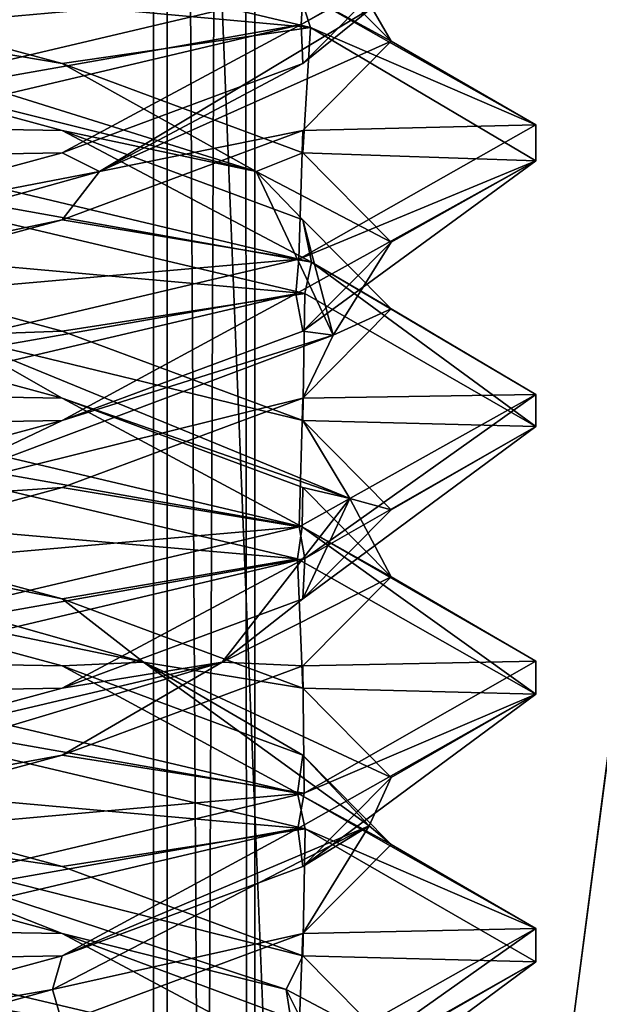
# Model space of a CAD drawing. Header units: millimetres. Extents: x -18.9 to 18.9, y -8.8 to 59.9.
# Tile 116 of 256: x 10.5 to 11.6, y 15.4 to 17.2. Entities that reach past the tile are written whole.
import ezdxf

# ---------------------------------------------------------------- set-up
doc = ezdxf.new("R2010")
doc.units = ezdxf.units.MM
doc.header["$LTSCALE"] = 65.185185
for name, color, linetype in [('1281', 7, 'CONTINUOUS'), ('1287', 7, 'CONTINUOUS'), ('1288', 7, 'CONTINUOUS'), ('1295', 7, 'CONTINUOUS'), ('1312', 7, 'CONTINUOUS'), ('3306', 7, 'CONTINUOUS'), ('3307', 7, 'CONTINUOUS'), ('3308', 7, 'CONTINUOUS'), ('3309', 7, 'CONTINUOUS'), ('3310', 7, 'CONTINUOUS'), ('3318', 7, 'CONTINUOUS'), ('3319', 7, 'CONTINUOUS'), ('3320', 7, 'CONTINUOUS'), ('3330', 7, 'CONTINUOUS'), ('3331', 7, 'CONTINUOUS'), ('3332', 7, 'CONTINUOUS'), ('3351', 7, 'CONTINUOUS'), ('3352', 7, 'CONTINUOUS'), ('3353', 7, 'CONTINUOUS'), ('3354', 7, 'CONTINUOUS'), ('3355', 7, 'CONTINUOUS'), ('3449', 7, 'CONTINUOUS')]:
    doc.layers.add(name, color=color, linetype=linetype)

msp = doc.modelspace()

# ---------------------------------------------------------------- linework, layer by layer
at = {"layer": '1281', "color": 7, "linetype": 'Continuous'}
for points in [[(9.0291, 26.4, -14.874), (12.9799, 26.4, -11.588), (9.0598, -3.5, -14.8553), (9.0291, 26.4, -14.874)], [(9.0598, -3.5, -14.8553), (12.9799, 26.4, -11.588), (13.5068, -3.5, -10.9693), (9.0598, -3.5, -14.8553)]]:
    msp.add_3dface(points, dxfattribs=at)
at = {"layer": '1287', "color": 7, "linetype": 'Continuous'}
for points in [[(11.7132, -3.5, 6.1104), (10.2565, 32.4, 5.5219), (10.0975, -3.5, 5.5098), (11.7132, -3.5, 6.1104)], [(11.7132, -3.5, 6.1104), (11.7132, 32.4, 6.1104), (10.2565, 32.4, 5.5219), (11.7132, -3.5, 6.1104)]]:
    msp.add_3dface(points, dxfattribs=at)
at = {"layer": '1288', "color": 7, "linetype": 'Continuous'}
for points in [[(8.0516, -3.5, 10.4742), (8.0516, 29.1905, 10.4742), (10.7699, -3.5, 12.9218), (8.0516, -3.5, 10.4742)], [(8.0516, 29.1905, 10.4742), (9.2835, 29.0956, 11.5834), (10.7699, -3.5, 12.9218), (8.0516, 29.1905, 10.4742)], [(10.7699, 28.9806, 12.9218), (10.7699, -3.5, 12.9218), (9.2835, 29.0956, 11.5834), (10.7699, 28.9806, 12.9218)]]:
    msp.add_3dface(points, dxfattribs=at)
at = {"layer": '1295', "color": 7, "linetype": 'Continuous'}
for points in [[(9.3355, 27.7834, 14.6836), (10.7441, -3.5, 13.6867), (9.3538, 28.967, 14.672), (9.3355, 27.7834, 14.6836)], [(9.3538, 28.967, 14.672), (10.7441, -3.5, 13.6867), (10.0229, 28.967, 14.2233), (9.3538, 28.967, 14.672)], [(10.0229, 28.967, 14.2233), (10.7441, -3.5, 13.6867), (10.7441, 28.967, 13.6867), (10.0229, 28.967, 14.2233)], [(9.3172, 26.6, 14.6952), (10.7441, -3.5, 13.6867), (9.3355, 27.7834, 14.6836), (9.3172, 26.6, 14.6952)], [(9.1871, 26.4658, 14.7769), (10.7441, -3.5, 13.6867), (9.3172, 26.6, 14.6952), (9.1871, 26.4658, 14.7769)], [(9.1731, 26.4554, 14.7856), (10.7441, -3.5, 13.6867), (9.1871, 26.4658, 14.7769), (9.1731, 26.4554, 14.7856)], [(9.021, 26.4, 14.8789), (10.7441, -3.5, 13.6867), (9.1731, 26.4554, 14.7856), (9.021, 26.4, 14.8789)], [(5.0224, -3.5, 16.6594), (10.7441, -3.5, 13.6867), (9.021, 26.4, 14.8789), (5.0224, -3.5, 16.6594)]]:
    msp.add_3dface(points, dxfattribs=at)
at = {"layer": '1312', "color": 7, "linetype": 'Continuous'}
for points in [[(10.7441, 28.967, 13.6867), (10.9349, -3.5, 13.3102), (10.9326, 28.9705, 13.346), (10.7441, 28.967, 13.6867)], [(10.7441, 28.967, 13.6867), (10.7441, -3.5, 13.6867), (10.9349, -3.5, 13.3102), (10.7441, 28.967, 13.6867)], [(10.7699, -3.5, 12.9218), (10.7699, 28.9806, 12.9218), (10.9059, 28.9749, 13.1244), (10.7699, -3.5, 12.9218)], [(10.9349, -3.5, 13.3102), (10.7699, -3.5, 12.9218), (10.9059, 28.9749, 13.1244), (10.9349, -3.5, 13.3102)], [(10.9326, 28.9705, 13.346), (10.9349, -3.5, 13.3102), (10.9059, 28.9749, 13.1244), (10.9326, 28.9705, 13.346)]]:
    msp.add_3dface(points, dxfattribs=at)
at = {"layer": '3306', "color": 7, "linetype": 'Continuous'}
for points in [[(10.5733, 15.9896, 7.2916), (9.9586, 16, 6.8562), (9.9586, 16.1562, 7.1269), (10.5733, 15.9896, 7.2916)], [(11.0131, 15.7518, 7.2895), (9.9586, 16, 6.8562), (10.5733, 15.9896, 7.2916), (11.0131, 15.7518, 7.2895)], [(11.0232, 15.8229, 7.7416), (11.0131, 15.7518, 7.2895), (10.5733, 15.9896, 7.2916), (11.0232, 15.8229, 7.7416)], [(11.1879, 15.6562, 8.3562), (11.0131, 15.7518, 7.2895), (11.0232, 15.8229, 7.7416), (11.1879, 15.6562, 8.3562)], [(11.4586, 15.4992, 8.3599), (11.0131, 15.7518, 7.2895), (11.1879, 15.6562, 8.3562), (11.4586, 15.4992, 8.3599)], [(11.0232, 15.4896, 8.9709), (11.4586, 15.4992, 8.3599), (11.1879, 15.6562, 8.3562), (11.0232, 15.4896, 8.9709)], [(10.5733, 15.3229, 9.4209), (11.0136, 15.2483, 9.4225), (11.0232, 15.4896, 8.9709), (10.5733, 15.3229, 9.4209)], [(11.0136, 15.2483, 9.4225), (11.4586, 15.4992, 8.3599), (11.0232, 15.4896, 8.9709), (11.0136, 15.2483, 9.4225)]]:
    msp.add_3dface(points, dxfattribs=at)
at = {"layer": '3307', "color": 7, "linetype": 'Continuous'}
for points in [[(10.7256, 15.9965, 7.4421), (9.9586, 16.1562, 7.1269), (9.6497, 16.3021, 7.2036), (10.7256, 15.9965, 7.4421)], [(10.7256, 15.9965, 7.4421), (9.6497, 16.3021, 7.2036), (10.5733, 16.1146, 7.2916), (10.7256, 15.9965, 7.4421)], [(10.5733, 16.1146, 7.2916), (9.6497, 16.3021, 7.2036), (9.9586, 16.2812, 7.1269), (10.5733, 16.1146, 7.2916)], [(10.5733, 15.9896, 7.2916), (9.9586, 16.1562, 7.1269), (10.7256, 15.9965, 7.4421), (10.5733, 15.9896, 7.2916)], [(11.0232, 15.9479, 7.7416), (10.7256, 15.9965, 7.4421), (10.5733, 16.1146, 7.2916), (11.0232, 15.9479, 7.7416)], [(11.0232, 15.8229, 7.7416), (10.5733, 15.9896, 7.2916), (10.7256, 15.9965, 7.4421), (11.0232, 15.8229, 7.7416)], [(11.1473, 15.691, 8.4602), (11.0232, 15.8229, 7.7416), (10.7256, 15.9965, 7.4421), (11.1473, 15.691, 8.4602)], [(11.1473, 15.691, 8.4602), (10.7256, 15.9965, 7.4421), (11.1879, 15.7812, 8.3562), (11.1473, 15.691, 8.4602)], [(11.1879, 15.7812, 8.3562), (10.7256, 15.9965, 7.4421), (11.0232, 15.9479, 7.7416), (11.1879, 15.7812, 8.3562)], [(11.1879, 15.6562, 8.3562), (11.0232, 15.8229, 7.7416), (11.1473, 15.691, 8.4602), (11.1879, 15.6562, 8.3562)], [(11.0232, 15.6146, 8.9709), (11.1473, 15.691, 8.4602), (11.1879, 15.7812, 8.3562), (11.0232, 15.6146, 8.9709)], [(10.5552, 15.3854, 9.3897), (11.0232, 15.4896, 8.9709), (11.1473, 15.691, 8.4602), (10.5552, 15.3854, 9.3897)], [(10.5552, 15.3854, 9.3897), (11.1473, 15.691, 8.4602), (10.5733, 15.4479, 9.4209), (10.5552, 15.3854, 9.3897)], [(10.5733, 15.4479, 9.4209), (11.1473, 15.691, 8.4602), (11.0232, 15.6146, 8.9709), (10.5733, 15.4479, 9.4209)], [(11.0232, 15.4896, 8.9709), (11.1879, 15.6562, 8.3562), (11.1473, 15.691, 8.4602), (11.0232, 15.4896, 8.9709)], [(10.5733, 15.3229, 9.4209), (11.0232, 15.4896, 8.9709), (10.5552, 15.3854, 9.3897), (10.5733, 15.3229, 9.4209)], [(9.9586, 15.2812, 9.5856), (10.5552, 15.3854, 9.3897), (10.5733, 15.4479, 9.4209), (9.9586, 15.2812, 9.5856)], [(9.4543, 15.0799, 9.4377), (10.5733, 15.3229, 9.4209), (10.5552, 15.3854, 9.3897), (9.4543, 15.0799, 9.4377)], [(9.4543, 15.0799, 9.4377), (10.5552, 15.3854, 9.3897), (9.9586, 15.2812, 9.5856), (9.4543, 15.0799, 9.4377)]]:
    msp.add_3dface(points, dxfattribs=at)
at = {"layer": '3308', "color": 7, "linetype": 'Continuous'}
for points in [[(9.9586, 16.2812, 7.1269), (9.9586, 16.4375, 6.8562), (11.0131, 16.1893, 7.2895), (9.9586, 16.2812, 7.1269)], [(10.5733, 16.1146, 7.2916), (9.9586, 16.2812, 7.1269), (11.0131, 16.1893, 7.2895), (10.5733, 16.1146, 7.2916)], [(11.0232, 15.9479, 7.7416), (10.5733, 16.1146, 7.2916), (11.0131, 16.1893, 7.2895), (11.0232, 15.9479, 7.7416)], [(11.4586, 15.9367, 8.3599), (11.0232, 15.9479, 7.7416), (11.0131, 16.1893, 7.2895), (11.4586, 15.9367, 8.3599)], [(11.1879, 15.7812, 8.3562), (11.0232, 15.9479, 7.7416), (11.4586, 15.9367, 8.3599), (11.1879, 15.7812, 8.3562)], [(11.0136, 15.6858, 9.4225), (11.0232, 15.6146, 8.9709), (11.4586, 15.9367, 8.3599), (11.0136, 15.6858, 9.4225)], [(11.0232, 15.6146, 8.9709), (11.1879, 15.7812, 8.3562), (11.4586, 15.9367, 8.3599), (11.0232, 15.6146, 8.9709)], [(9.9586, 15.4375, 9.8562), (10.5733, 15.4479, 9.4209), (11.0136, 15.6858, 9.4225), (9.9586, 15.4375, 9.8562)], [(10.5733, 15.4479, 9.4209), (11.0232, 15.6146, 8.9709), (11.0136, 15.6858, 9.4225), (10.5733, 15.4479, 9.4209)], [(9.9586, 15.4375, 9.8562), (9.9586, 15.2812, 9.5856), (10.5733, 15.4479, 9.4209), (9.9586, 15.4375, 9.8562)]]:
    msp.add_3dface(points, dxfattribs=at)
at = {"layer": '3309', "color": 7, "linetype": 'Continuous'}
for points in [[(9.9586, 17.1562, 9.5856), (11.024, 17.2514, 9.4122), (10.5733, 17.3229, 9.4209), (9.9586, 17.1562, 9.5856)], [(9.9586, 17.1562, 9.5856), (9.9586, 17, 9.8562), (11.024, 17.2514, 9.4122), (9.9586, 17.1562, 9.5856)]]:
    msp.add_3dface(points, dxfattribs=at)
at = {"layer": '3310', "color": 7, "linetype": 'Continuous'}
msp.add_3dface([(9.9586, 17.2188, 9.5495), (9.9586, 17.1562, 9.5856), (10.5733, 17.3229, 9.4209), (9.9586, 17.2188, 9.5495)], dxfattribs=at)
at = {"layer": '3318', "color": 7, "linetype": 'Continuous'}
for points in [[(10.5733, 16.4896, 7.2916), (9.9586, 16.5, 6.8562), (9.9586, 16.6562, 7.1269), (10.5733, 16.4896, 7.2916)], [(9.9586, 16.5, 6.8562), (10.5733, 16.4896, 7.2916), (11.0216, 16.2493, 7.298), (9.9586, 16.5, 6.8562)], [(10.5733, 16.4896, 7.2916), (11.0232, 16.3229, 7.7416), (11.0216, 16.2493, 7.298), (10.5733, 16.4896, 7.2916)], [(11.0232, 16.3229, 7.7416), (11.1879, 16.1562, 8.3562), (11.0216, 16.2493, 7.298), (11.0232, 16.3229, 7.7416)], [(11.0216, 16.2493, 7.298), (11.1879, 16.1562, 8.3562), (11.4586, 15.9984, 8.3637), (11.0216, 16.2493, 7.298)], [(11.1879, 16.1562, 8.3562), (11.0232, 15.9896, 8.9709), (11.4586, 15.9984, 8.3637), (11.1879, 16.1562, 8.3562)], [(11.0232, 15.9896, 8.9709), (10.5733, 15.8229, 9.4209), (11.0253, 15.7518, 9.4108), (11.0232, 15.9896, 8.9709)], [(11.4586, 15.9984, 8.3637), (11.0232, 15.9896, 8.9709), (11.0253, 15.7518, 9.4108), (11.4586, 15.9984, 8.3637)], [(10.5733, 15.8229, 9.4209), (9.9586, 15.6562, 9.5856), (11.0253, 15.7518, 9.4108), (10.5733, 15.8229, 9.4209)], [(9.9586, 15.6562, 9.5856), (9.9586, 15.5, 9.8562), (11.0253, 15.7518, 9.4108), (9.9586, 15.6562, 9.5856)]]:
    msp.add_3dface(points, dxfattribs=at)
at = {"layer": '3319', "color": 7, "linetype": 'Continuous'}
for points in [[(10.5733, 16.6146, 7.2916), (10.3667, 16.6076, 7.2349), (9.9586, 16.7812, 7.1269), (10.5733, 16.6146, 7.2916)], [(10.5733, 16.4896, 7.2916), (9.9586, 16.6562, 7.1269), (10.3667, 16.6076, 7.2349), (10.5733, 16.4896, 7.2916)], [(11.0232, 16.4479, 7.7416), (10.3667, 16.6076, 7.2349), (10.5733, 16.6146, 7.2916), (11.0232, 16.4479, 7.7416)], [(11.1112, 16.3021, 8.0474), (10.5733, 16.4896, 7.2916), (10.3667, 16.6076, 7.2349), (11.1112, 16.3021, 8.0474)], [(11.1112, 16.3021, 8.0474), (10.3667, 16.6076, 7.2349), (11.0232, 16.4479, 7.7416), (11.1112, 16.3021, 8.0474)], [(11.0232, 16.3229, 7.7416), (10.5733, 16.4896, 7.2916), (11.1112, 16.3021, 8.0474), (11.0232, 16.3229, 7.7416)], [(11.1879, 16.2812, 8.3562), (11.1112, 16.3021, 8.0474), (11.0232, 16.4479, 7.7416), (11.1879, 16.2812, 8.3562)], [(11.1879, 16.1562, 8.3562), (11.0232, 16.3229, 7.7416), (11.1112, 16.3021, 8.0474), (11.1879, 16.1562, 8.3562)], [(10.8727, 15.9965, 9.1233), (11.1879, 16.1562, 8.3562), (11.1112, 16.3021, 8.0474), (10.8727, 15.9965, 9.1233)], [(10.8727, 15.9965, 9.1233), (11.1112, 16.3021, 8.0474), (11.0232, 16.1146, 8.9709), (10.8727, 15.9965, 9.1233)], [(11.0232, 16.1146, 8.9709), (11.1112, 16.3021, 8.0474), (11.1879, 16.2812, 8.3562), (11.0232, 16.1146, 8.9709)], [(11.0232, 15.9896, 8.9709), (11.1879, 16.1562, 8.3562), (10.8727, 15.9965, 9.1233), (11.0232, 15.9896, 8.9709)], [(10.5733, 15.9479, 9.4209), (10.8727, 15.9965, 9.1233), (11.0232, 16.1146, 8.9709), (10.5733, 15.9479, 9.4209)], [(9.8546, 15.691, 9.545), (10.5733, 15.8229, 9.4209), (10.8727, 15.9965, 9.1233), (9.8546, 15.691, 9.545)], [(9.8546, 15.691, 9.545), (10.8727, 15.9965, 9.1233), (9.9586, 15.7812, 9.5856), (9.8546, 15.691, 9.545)], [(9.9586, 15.7812, 9.5856), (10.8727, 15.9965, 9.1233), (10.5733, 15.9479, 9.4209), (9.9586, 15.7812, 9.5856)], [(10.5733, 15.8229, 9.4209), (11.0232, 15.9896, 8.9709), (10.8727, 15.9965, 9.1233), (10.5733, 15.8229, 9.4209)], [(9.9586, 15.6562, 9.5856), (10.5733, 15.8229, 9.4209), (9.8546, 15.691, 9.545), (9.9586, 15.6562, 9.5856)]]:
    msp.add_3dface(points, dxfattribs=at)
at = {"layer": '3320', "color": 7, "linetype": 'Continuous'}
for points in [[(9.9586, 16.7812, 7.1269), (9.9586, 16.9375, 6.8562), (11.0271, 16.6851, 7.3035), (9.9586, 16.7812, 7.1269)], [(10.5733, 16.6146, 7.2916), (9.9586, 16.7812, 7.1269), (11.0271, 16.6851, 7.3035), (10.5733, 16.6146, 7.2916)], [(11.0232, 16.4479, 7.7416), (10.5733, 16.6146, 7.2916), (11.0271, 16.6851, 7.3035), (11.0232, 16.4479, 7.7416)], [(11.4586, 16.437, 8.3588), (11.0232, 16.4479, 7.7416), (11.0271, 16.6851, 7.3035), (11.4586, 16.437, 8.3588)], [(11.1879, 16.2812, 8.3562), (11.0232, 16.4479, 7.7416), (11.4586, 16.437, 8.3588), (11.1879, 16.2812, 8.3562)], [(11.0232, 16.1146, 8.9709), (11.1879, 16.2812, 8.3562), (11.4586, 16.437, 8.3588), (11.0232, 16.1146, 8.9709)], [(11.0271, 16.1899, 9.409), (11.0232, 16.1146, 8.9709), (11.4586, 16.437, 8.3588), (11.0271, 16.1899, 9.409)], [(9.9586, 15.9375, 9.8562), (10.5733, 15.9479, 9.4209), (11.0271, 16.1899, 9.409), (9.9586, 15.9375, 9.8562)], [(10.5733, 15.9479, 9.4209), (11.0232, 16.1146, 8.9709), (11.0271, 16.1899, 9.409), (10.5733, 15.9479, 9.4209)], [(9.9586, 15.9375, 9.8562), (9.9586, 15.7812, 9.5856), (10.5733, 15.9479, 9.4209), (9.9586, 15.9375, 9.8562)]]:
    msp.add_3dface(points, dxfattribs=at)
at = {"layer": '3330', "color": 7, "linetype": 'Continuous'}
for points in [[(10.5733, 16.9896, 7.2916), (9.9586, 17, 6.8562), (9.9586, 17.1562, 7.1269), (10.5733, 16.9896, 7.2916)], [(9.9586, 17, 6.8562), (10.5733, 16.9896, 7.2916), (11.0394, 16.7439, 7.3162), (9.9586, 17, 6.8562)], [(10.5733, 16.9896, 7.2916), (11.0232, 16.8229, 7.7416), (11.0394, 16.7439, 7.3162), (10.5733, 16.9896, 7.2916)], [(11.0232, 16.8229, 7.7416), (11.1879, 16.6562, 8.3562), (11.0394, 16.7439, 7.3162), (11.0232, 16.8229, 7.7416)], [(11.0394, 16.7439, 7.3162), (11.1879, 16.6562, 8.3562), (11.4585, 16.4965, 8.3728), (11.0394, 16.7439, 7.3162)], [(11.1879, 16.6562, 8.3562), (11.0232, 16.4896, 8.9709), (11.4585, 16.4965, 8.3728), (11.1879, 16.6562, 8.3562)], [(11.4585, 16.4965, 8.3728), (11.0232, 16.4896, 8.9709), (11.0162, 16.2491, 9.4199), (11.4585, 16.4965, 8.3728)], [(11.0232, 16.4896, 8.9709), (10.5733, 16.3229, 9.4209), (11.0162, 16.2491, 9.4199), (11.0232, 16.4896, 8.9709)], [(10.5733, 16.3229, 9.4209), (9.9586, 16.1562, 9.5856), (11.0162, 16.2491, 9.4199), (10.5733, 16.3229, 9.4209)], [(9.9586, 16.1562, 9.5856), (9.9586, 16, 9.8562), (11.0162, 16.2491, 9.4199), (9.9586, 16.1562, 9.5856)]]:
    msp.add_3dface(points, dxfattribs=at)
at = {"layer": '3331', "color": 7, "linetype": 'Continuous'}
for points in [[(10.5733, 17.1146, 7.2916), (9.9586, 17.2188, 7.163), (9.9586, 17.2812, 7.1269), (10.5733, 17.1146, 7.2916)], [(10.9361, 16.9132, 7.6718), (9.9586, 17.1562, 7.1269), (9.9586, 17.2188, 7.163), (10.9361, 16.9132, 7.6718)], [(10.9361, 16.9132, 7.6718), (9.9586, 17.2188, 7.163), (10.5733, 17.1146, 7.2916), (10.9361, 16.9132, 7.6718)], [(10.5733, 16.9896, 7.2916), (9.9586, 17.1562, 7.1269), (10.9361, 16.9132, 7.6718), (10.5733, 16.9896, 7.2916)], [(11.0232, 16.9479, 7.7416), (10.9361, 16.9132, 7.6718), (10.5733, 17.1146, 7.2916), (11.0232, 16.9479, 7.7416)], [(11.0232, 16.8229, 7.7416), (10.5733, 16.9896, 7.2916), (10.9361, 16.9132, 7.6718), (11.0232, 16.8229, 7.7416)], [(11.1879, 16.7812, 8.3562), (10.9361, 16.9132, 7.6718), (11.0232, 16.9479, 7.7416), (11.1879, 16.7812, 8.3562)], [(11.0799, 16.6076, 8.7644), (11.0232, 16.8229, 7.7416), (10.9361, 16.9132, 7.6718), (11.0799, 16.6076, 8.7644)], [(11.0799, 16.6076, 8.7644), (10.9361, 16.9132, 7.6718), (11.1879, 16.7812, 8.3562), (11.0799, 16.6076, 8.7644)], [(11.1879, 16.6562, 8.3562), (11.0232, 16.8229, 7.7416), (11.0799, 16.6076, 8.7644), (11.1879, 16.6562, 8.3562)], [(11.0232, 16.6146, 8.9709), (11.0799, 16.6076, 8.7644), (11.1879, 16.7812, 8.3562), (11.0232, 16.6146, 8.9709)], [(11.0232, 16.4896, 8.9709), (11.1879, 16.6562, 8.3562), (11.0799, 16.6076, 8.7644), (11.0232, 16.4896, 8.9709)], [(10.2674, 16.3021, 9.5089), (11.0232, 16.4896, 8.9709), (11.0799, 16.6076, 8.7644), (10.2674, 16.3021, 9.5089)], [(10.2674, 16.3021, 9.5089), (11.0799, 16.6076, 8.7644), (10.5733, 16.4479, 9.4209), (10.2674, 16.3021, 9.5089)], [(10.5733, 16.4479, 9.4209), (11.0799, 16.6076, 8.7644), (11.0232, 16.6146, 8.9709), (10.5733, 16.4479, 9.4209)], [(10.5733, 16.3229, 9.4209), (11.0232, 16.4896, 8.9709), (10.2674, 16.3021, 9.5089), (10.5733, 16.3229, 9.4209)], [(9.9586, 16.2812, 9.5856), (10.2674, 16.3021, 9.5089), (10.5733, 16.4479, 9.4209), (9.9586, 16.2812, 9.5856)], [(9.9586, 16.1562, 9.5856), (10.5733, 16.3229, 9.4209), (10.2674, 16.3021, 9.5089), (9.9586, 16.1562, 9.5856)]]:
    msp.add_3dface(points, dxfattribs=at)
at = {"layer": '3332', "color": 7, "linetype": 'Continuous'}
for points in [[(9.9586, 17.2812, 7.1269), (9.9586, 17.4375, 6.8562), (11.0374, 17.182, 7.3141), (9.9586, 17.2812, 7.1269)], [(10.5733, 17.1146, 7.2916), (9.9586, 17.2812, 7.1269), (11.0374, 17.182, 7.3141), (10.5733, 17.1146, 7.2916)], [(11.0232, 16.9479, 7.7416), (10.5733, 17.1146, 7.2916), (11.0374, 17.182, 7.3141), (11.0232, 16.9479, 7.7416)], [(11.4584, 16.933, 8.3774), (11.0232, 16.9479, 7.7416), (11.0374, 17.182, 7.3141), (11.4584, 16.933, 8.3774)], [(11.1879, 16.7812, 8.3562), (11.0232, 16.9479, 7.7416), (11.4584, 16.933, 8.3774), (11.1879, 16.7812, 8.3562)], [(11.0102, 16.6848, 9.4258), (11.0232, 16.6146, 8.9709), (11.4584, 16.933, 8.3774), (11.0102, 16.6848, 9.4258)], [(11.0232, 16.6146, 8.9709), (11.1879, 16.7812, 8.3562), (11.4584, 16.933, 8.3774), (11.0232, 16.6146, 8.9709)], [(9.9586, 16.4375, 9.8562), (10.5733, 16.4479, 9.4209), (11.0102, 16.6848, 9.4258), (9.9586, 16.4375, 9.8562)], [(10.5733, 16.4479, 9.4209), (11.0232, 16.6146, 8.9709), (11.0102, 16.6848, 9.4258), (10.5733, 16.4479, 9.4209)], [(9.9586, 16.4375, 9.8562), (9.9586, 16.2812, 9.5856), (10.5733, 16.4479, 9.4209), (9.9586, 16.4375, 9.8562)], [(9.9586, 15.2812, 7.1269), (9.9586, 15.4375, 6.8562), (11.032, 15.1837, 7.3085), (9.9586, 15.2812, 7.1269)]]:
    msp.add_3dface(points, dxfattribs=at)
at = {"layer": '3351', "color": 7, "linetype": 'Continuous'}
for points in [[(11.1879, 17.1562, 8.3562), (11.0232, 16.9896, 8.9709), (11.4586, 17, 8.3562), (11.1879, 17.1562, 8.3562)], [(11.4586, 17, 8.3562), (11.0232, 16.9896, 8.9709), (11.0159, 16.749, 9.4202), (11.4586, 17, 8.3562)], [(11.0232, 16.9896, 8.9709), (10.5733, 16.8229, 9.4209), (11.0159, 16.749, 9.4202), (11.0232, 16.9896, 8.9709)], [(10.5733, 16.8229, 9.4209), (9.9586, 16.6562, 9.5856), (11.0159, 16.749, 9.4202), (10.5733, 16.8229, 9.4209)], [(9.9586, 16.6562, 9.5856), (9.9586, 16.5, 9.8562), (11.0159, 16.749, 9.4202), (9.9586, 16.6562, 9.5856)], [(10.5733, 15.4896, 7.2916), (9.9586, 15.5, 6.8562), (9.9586, 15.6562, 7.1269), (10.5733, 15.4896, 7.2916)], [(9.9586, 15.5, 6.8562), (10.5733, 15.4896, 7.2916), (11.0275, 15.2475, 7.3039), (9.9586, 15.5, 6.8562)], [(10.5733, 15.4896, 7.2916), (11.0232, 15.3229, 7.7416), (11.0275, 15.2475, 7.3039), (10.5733, 15.4896, 7.2916)]]:
    msp.add_3dface(points, dxfattribs=at)
at = {"layer": '3352', "color": 7, "linetype": 'Continuous'}
for points in [[(11.0232, 17.1146, 8.9709), (11.1519, 17.2188, 8.3562), (11.1879, 17.2812, 8.3562), (11.0232, 17.1146, 8.9709)], [(10.643, 16.9132, 9.3337), (11.1879, 17.1562, 8.3562), (11.1519, 17.2188, 8.3562), (10.643, 16.9132, 9.3337)], [(10.643, 16.9132, 9.3337), (11.1519, 17.2188, 8.3562), (11.0232, 17.1146, 8.9709), (10.643, 16.9132, 9.3337)], [(11.0232, 16.9896, 8.9709), (11.1879, 17.1562, 8.3562), (10.643, 16.9132, 9.3337), (11.0232, 16.9896, 8.9709)], [(10.5733, 16.9479, 9.4209), (10.643, 16.9132, 9.3337), (11.0232, 17.1146, 8.9709), (10.5733, 16.9479, 9.4209)], [(10.5733, 16.8229, 9.4209), (11.0232, 16.9896, 8.9709), (10.643, 16.9132, 9.3337), (10.5733, 16.8229, 9.4209)], [(9.9586, 16.7812, 9.5856), (10.643, 16.9132, 9.3337), (10.5733, 16.9479, 9.4209), (9.9586, 16.7812, 9.5856)], [(9.5505, 16.6076, 9.4776), (10.5733, 16.8229, 9.4209), (10.643, 16.9132, 9.3337), (9.5505, 16.6076, 9.4776)], [(9.5505, 16.6076, 9.4776), (10.643, 16.9132, 9.3337), (9.9586, 16.7812, 9.5856), (9.5505, 16.6076, 9.4776)], [(9.9586, 16.6562, 9.5856), (10.5733, 16.8229, 9.4209), (9.5505, 16.6076, 9.4776), (9.9586, 16.6562, 9.5856)], [(10.5733, 15.6146, 7.2916), (10.0626, 15.691, 7.1675), (9.9586, 15.7812, 7.1269), (10.5733, 15.6146, 7.2916)], [(10.5733, 15.4896, 7.2916), (9.9586, 15.6562, 7.1269), (10.0626, 15.691, 7.1675), (10.5733, 15.4896, 7.2916)], [(10.992, 15.3854, 7.7596), (10.5733, 15.4896, 7.2916), (10.0626, 15.691, 7.1675), (10.992, 15.3854, 7.7596)], [(10.992, 15.3854, 7.7596), (10.0626, 15.691, 7.1675), (11.0232, 15.4479, 7.7416), (10.992, 15.3854, 7.7596)], [(11.0232, 15.4479, 7.7416), (10.0626, 15.691, 7.1675), (10.5733, 15.6146, 7.2916), (11.0232, 15.4479, 7.7416)], [(11.0232, 15.3229, 7.7416), (10.5733, 15.4896, 7.2916), (10.992, 15.3854, 7.7596), (11.0232, 15.3229, 7.7416)], [(11.1879, 15.2812, 8.3562), (10.992, 15.3854, 7.7596), (11.0232, 15.4479, 7.7416), (11.1879, 15.2812, 8.3562)], [(11.0401, 15.0799, 8.8605), (11.0232, 15.3229, 7.7416), (10.992, 15.3854, 7.7596), (11.0401, 15.0799, 8.8605)], [(11.0401, 15.0799, 8.8605), (10.992, 15.3854, 7.7596), (11.1879, 15.2812, 8.3562), (11.0401, 15.0799, 8.8605)]]:
    msp.add_3dface(points, dxfattribs=at)
at = {"layer": '3353', "color": 7, "linetype": 'Continuous'}
for points in [[(11.0201, 17.1878, 9.416), (11.1879, 17.2812, 8.3562), (11.4586, 17.4375, 8.3562), (11.0201, 17.1878, 9.416)], [(11.0232, 17.1146, 8.9709), (11.1879, 17.2812, 8.3562), (11.0201, 17.1878, 9.416), (11.0232, 17.1146, 8.9709)], [(9.9586, 16.9375, 9.8562), (10.5733, 16.9479, 9.4209), (11.0201, 17.1878, 9.416), (9.9586, 16.9375, 9.8562)], [(10.5733, 16.9479, 9.4209), (11.0232, 17.1146, 8.9709), (11.0201, 17.1878, 9.416), (10.5733, 16.9479, 9.4209)], [(9.9586, 16.9375, 9.8562), (9.9586, 16.7812, 9.5856), (10.5733, 16.9479, 9.4209), (9.9586, 16.9375, 9.8562)], [(9.9586, 15.7812, 7.1269), (9.9586, 15.9375, 6.8562), (11.0275, 15.685, 7.3039), (9.9586, 15.7812, 7.1269)], [(10.5733, 15.6146, 7.2916), (9.9586, 15.7812, 7.1269), (11.0275, 15.685, 7.3039), (10.5733, 15.6146, 7.2916)], [(11.0232, 15.4479, 7.7416), (10.5733, 15.6146, 7.2916), (11.0275, 15.685, 7.3039), (11.0232, 15.4479, 7.7416)], [(11.4586, 15.4368, 8.3595), (11.0232, 15.4479, 7.7416), (11.0275, 15.685, 7.3039), (11.4586, 15.4368, 8.3595)], [(11.1879, 15.2812, 8.3562), (11.0232, 15.4479, 7.7416), (11.4586, 15.4368, 8.3595), (11.1879, 15.2812, 8.3562)], [(11.0172, 15.1869, 9.4189), (11.0232, 15.1146, 8.9709), (11.4586, 15.4368, 8.3595), (11.0172, 15.1869, 9.4189)], [(11.0232, 15.1146, 8.9709), (11.1879, 15.2812, 8.3562), (11.4586, 15.4368, 8.3595), (11.0232, 15.1146, 8.9709)]]:
    msp.add_3dface(points, dxfattribs=at)
at = {"layer": '3354', "color": 7, "linetype": 'Continuous'}
for points in [[(11.0232, 17.3229, 7.7416), (11.1879, 17.1562, 8.3562), (11.0153, 17.2512, 7.2916), (11.0232, 17.3229, 7.7416)], [(11.1879, 17.1562, 8.3562), (11.4586, 17, 8.3562), (11.0153, 17.2512, 7.2916), (11.1879, 17.1562, 8.3562)]]:
    msp.add_3dface(points, dxfattribs=at)
at = {"layer": '3355', "color": 7, "linetype": 'Continuous'}
msp.add_3dface([(11.1519, 17.2188, 8.3562), (11.1879, 17.1562, 8.3562), (11.0232, 17.3229, 7.7416), (11.1519, 17.2188, 8.3562)], dxfattribs=at)
at = {"layer": '3449', "color": 7, "linetype": 'Continuous'}
for points in [[(11.0374, 17.182, 7.3141), (9.9586, 17.4375, 6.8562), (11.0153, 17.2512, 7.2916), (11.0374, 17.182, 7.3141)], [(11.024, 17.2514, 9.4122), (11.0201, 17.1878, 9.416), (11.4586, 17.4375, 8.3562), (11.024, 17.2514, 9.4122)], [(11.024, 17.2514, 9.4122), (9.9586, 17, 9.8562), (11.0201, 17.1878, 9.416), (11.024, 17.2514, 9.4122)], [(11.4586, 17, 8.3562), (11.0374, 17.182, 7.3141), (11.0153, 17.2512, 7.2916), (11.4586, 17, 8.3562)], [(9.9586, 17, 9.8562), (9.9586, 16.9375, 9.8562), (11.0201, 17.1878, 9.416), (9.9586, 17, 9.8562)], [(11.4584, 16.933, 8.3774), (11.0374, 17.182, 7.3141), (11.4586, 17, 8.3562), (11.4584, 16.933, 8.3774)], [(9.9586, 16.9375, 6.8562), (9.9586, 17, 6.8562), (11.0394, 16.7439, 7.3162), (9.9586, 16.9375, 6.8562)], [(11.4584, 16.933, 8.3774), (11.4586, 17, 8.3562), (11.0159, 16.749, 9.4202), (11.4584, 16.933, 8.3774)], [(11.0271, 16.6851, 7.3035), (9.9586, 16.9375, 6.8562), (11.0394, 16.7439, 7.3162), (11.0271, 16.6851, 7.3035)], [(11.0102, 16.6848, 9.4258), (11.4584, 16.933, 8.3774), (11.0159, 16.749, 9.4202), (11.0102, 16.6848, 9.4258)], [(9.9586, 16.5, 9.8562), (11.0102, 16.6848, 9.4258), (11.0159, 16.749, 9.4202), (9.9586, 16.5, 9.8562)], [(11.4586, 16.437, 8.3588), (11.0271, 16.6851, 7.3035), (11.0394, 16.7439, 7.3162), (11.4586, 16.437, 8.3588)], [(11.4586, 16.437, 8.3588), (11.0394, 16.7439, 7.3162), (11.4585, 16.4965, 8.3728), (11.4586, 16.437, 8.3588)], [(9.9586, 16.5, 9.8562), (9.9586, 16.4375, 9.8562), (11.0102, 16.6848, 9.4258), (9.9586, 16.5, 9.8562)], [(9.9586, 16.4375, 6.8562), (9.9586, 16.5, 6.8562), (11.0216, 16.2493, 7.298), (9.9586, 16.4375, 6.8562)], [(11.0271, 16.1899, 9.409), (11.4585, 16.4965, 8.3728), (11.0162, 16.2491, 9.4199), (11.0271, 16.1899, 9.409)], [(11.0271, 16.1899, 9.409), (11.4586, 16.437, 8.3588), (11.4585, 16.4965, 8.3728), (11.0271, 16.1899, 9.409)], [(11.0131, 16.1893, 7.2895), (9.9586, 16.4375, 6.8562), (11.0216, 16.2493, 7.298), (11.0131, 16.1893, 7.2895)], [(9.9586, 16, 9.8562), (11.0271, 16.1899, 9.409), (11.0162, 16.2491, 9.4199), (9.9586, 16, 9.8562)], [(11.4586, 15.9367, 8.3599), (11.0131, 16.1893, 7.2895), (11.0216, 16.2493, 7.298), (11.4586, 15.9367, 8.3599)], [(11.4586, 15.9367, 8.3599), (11.0216, 16.2493, 7.298), (11.4586, 15.9984, 8.3637), (11.4586, 15.9367, 8.3599)], [(9.9586, 16, 9.8562), (9.9586, 15.9375, 9.8562), (11.0271, 16.1899, 9.409), (9.9586, 16, 9.8562)], [(9.9586, 15.9375, 6.8562), (9.9586, 16, 6.8562), (11.0131, 15.7518, 7.2895), (9.9586, 15.9375, 6.8562)], [(11.4586, 15.9367, 8.3599), (11.4586, 15.9984, 8.3637), (11.0253, 15.7518, 9.4108), (11.4586, 15.9367, 8.3599)], [(9.9586, 15.9375, 6.8562), (11.0131, 15.7518, 7.2895), (11.0275, 15.685, 7.3039), (9.9586, 15.9375, 6.8562)], [(11.0136, 15.6858, 9.4225), (11.4586, 15.9367, 8.3599), (11.0253, 15.7518, 9.4108), (11.0136, 15.6858, 9.4225)], [(9.9586, 15.5, 9.8562), (11.0136, 15.6858, 9.4225), (11.0253, 15.7518, 9.4108), (9.9586, 15.5, 9.8562)], [(11.0131, 15.7518, 7.2895), (11.4586, 15.4992, 8.3599), (11.0275, 15.685, 7.3039), (11.0131, 15.7518, 7.2895)], [(9.9586, 15.5, 9.8562), (9.9586, 15.4375, 9.8562), (11.0136, 15.6858, 9.4225), (9.9586, 15.5, 9.8562)], [(11.4586, 15.4992, 8.3599), (11.4586, 15.4368, 8.3595), (11.0275, 15.685, 7.3039), (11.4586, 15.4992, 8.3599)], [(9.9586, 15.4375, 6.8562), (9.9586, 15.5, 6.8562), (11.0275, 15.2475, 7.3039), (9.9586, 15.4375, 6.8562)], [(11.4586, 15.4992, 8.3599), (11.0136, 15.2483, 9.4225), (11.0172, 15.1869, 9.4189), (11.4586, 15.4992, 8.3599)], [(11.4586, 15.4992, 8.3599), (11.0172, 15.1869, 9.4189), (11.4586, 15.4368, 8.3595), (11.4586, 15.4992, 8.3599)], [(11.032, 15.1837, 7.3085), (9.9586, 15.4375, 6.8562), (11.0275, 15.2475, 7.3039), (11.032, 15.1837, 7.3085)]]:
    msp.add_3dface(points, dxfattribs=at)

doc.saveas('drawing.dxf')
